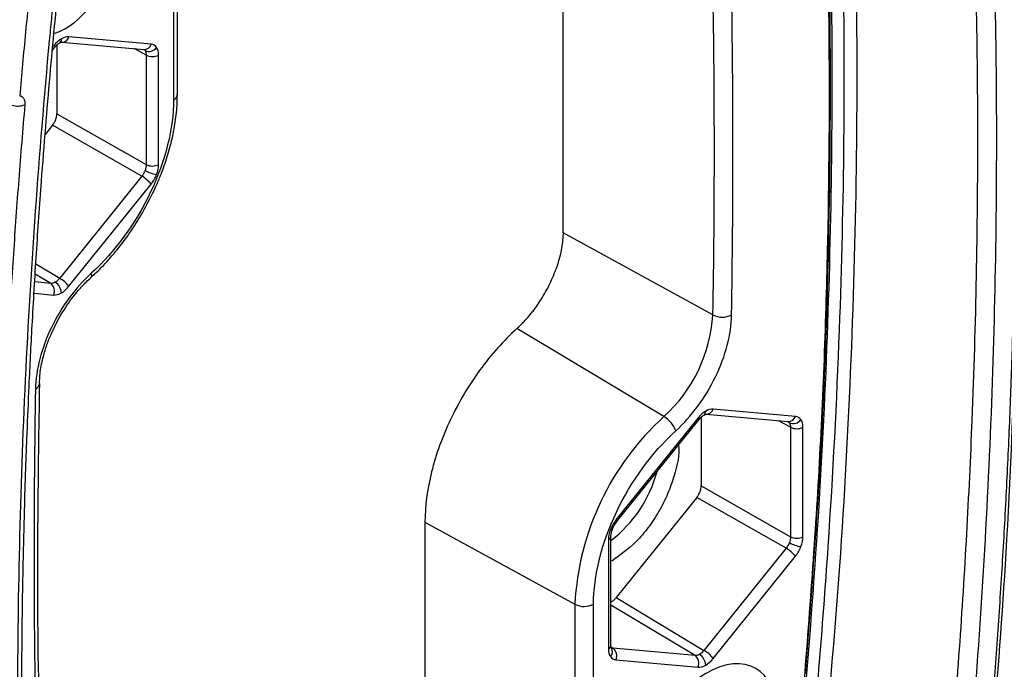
# Model space of a CAD drawing. Header units: millimetres. Extents: x 19 to 819, y 19 to 629.
# Tile 65 of 73: x 766 to 795, y 432 to 451. Entities that reach past the tile are written whole.
import ezdxf

# ---------------------------------------------------------------- set-up
doc = ezdxf.new("R2010")
doc.units = ezdxf.units.MM
doc.header["$LTSCALE"] = 3

msp = doc.modelspace()

# ---------------------------------------------------------------- linework, layer by layer
for p, q in [((770.321613, 454.268265), (770.321613, 448.586832)), ((770.437502, 448.748345), (770.437502, 454.429779)), ((781.862448, 444.651726), (781.862302, 454.170145)), ((769.655978, 450.236412), (767.224037, 450.453864)), ((766.866098, 450.214775), (766.866098, 448.177234)), ((767.015043, 450.299561), (769.446985, 450.082109)), ((766.732754, 450.062287), (766.792301, 450.136363)), ((769.513371, 449.913917), (769.158036, 450.107945)), ((769.513371, 449.913917), (769.513371, 446.671153)), ((769.881334, 446.673007), (769.881334, 449.915771)), ((766.866098, 448.177234), (769.513371, 446.671153)), ((766.733536, 447.835568), (766.517239, 447.566497)), ((769.380809, 446.329487), (766.733536, 447.835568)), ((769.380809, 446.329487), (766.948867, 443.304175)), ((767.224037, 443.066863), (769.655978, 446.092175)), ((786.304092, 442.216029), (781.862449, 444.651726)), ((766.242434, 443.728433), (766.948867, 443.304175)), ((766.683743, 443.151122), (766.210635, 443.193425)), ((766.683743, 443.151122), (766.224513, 443.426918)), ((766.190744, 442.858764), (766.773325, 442.806673)), ((784.853384, 439.204934), (780.493969, 441.811391)), ((788.746481, 439.210523), (786.31454, 439.427975)), ((785.863828, 439.167785), (783.431887, 436.142473)), ((783.450863, 436.085162), (785.882804, 439.110474)), ((785.956602, 439.188886), (785.956602, 437.151345)), ((786.105546, 439.273672), (788.537488, 439.05622)), ((788.603874, 438.888028), (788.248539, 439.082056)), ((788.603874, 438.888028), (788.603874, 435.645264)), ((788.971837, 435.647118), (788.971837, 438.889882)), ((785.956602, 437.151345), (788.603874, 435.645264)), ((785.824039, 436.809679), (783.437514, 433.840864)), ((788.471312, 435.303598), (785.824039, 436.809679)), ((777.772557, 436.076644), (777.772656, 430.395156)), ((777.772557, 436.076644), (782.214113, 433.643643)), ((783.206531, 435.561641), (783.206531, 432.318877)), ((783.283415, 432.426031), (783.283415, 435.668795)), ((788.471312, 435.303598), (786.03937, 432.278286)), ((786.31454, 432.040974), (788.746481, 435.066286)), ((783.437514, 433.840864), (786.03937, 432.278286)), ((782.214113, 433.643643), (782.214113, 427.96221)), ((782.766252, 427.966382), (782.766252, 433.647816)), ((785.774246, 432.125233), (783.283415, 433.621132)), ((783.288642, 432.3754), (783.342304, 432.342685)), ((785.774246, 432.125233), (783.342304, 432.342685)), ((783.431887, 431.998236), (785.863828, 431.780784))]:
    msp.add_line(p, q)
at = {"flags": 128}
for points in [[(766.792301, 450.136363), (766.79377, 450.138702), (766.794646, 450.151652), (766.787744, 450.170208), (766.773325, 450.193674)], [(785.882804, 439.110474), (785.884273, 439.112813), (785.885149, 439.125763), (785.878247, 439.144319), (785.863828, 439.167785)], [(783.448093, 436.082647), (783.452332, 436.087501), (783.453208, 436.100451), (783.446306, 436.119007), (783.431887, 436.142473)], [(783.326043, 435.868986), (783.324701, 435.866449), (783.313906, 435.859251), (783.294401, 435.855971), (783.266913, 435.856733)]]:
    msp.add_lwpolyline(points, dxfattribs=at)
for centre, radius, start, end in [((507.436466, 447.066315), 278.909803, 359.00356703, 0.99643297), ((767.020772, 450.51026), 0.210944, 269.1960432, 344.4933404), ((766.873445, 450.377755), 0.126221, 304.2329388, 7.1655644), ((769.447716, 450.299804), 0.217696, 269.8074536, 343.0706121), ((769.58964, 450.310263), 0.286541, 247.1480409, 323.8286983), ((769.695538, 450.275075), 0.4045, 243.2337813, 297.3435161), ((770.242735, 448.765761), 0.195544, 293.7896325, 354.8902266), ((765.708342, 448.993168), 0.588564, 252.3532744, 290.6185902), ((769.695538, 447.032311), 0.4045, 243.2337813, 297.3435161), ((769.973773, 447.367847), 1.001659, 240.3572405, 261.22424), ((768.875428, 445.465295), 1.001118, 38.7688181, 59.6808285), ((767.775786, 443.398923), 0.122354, 319.6993643, 26.4109639), ((766.511458, 442.922442), 0.286316, 336.1502092, 53.0062051), ((766.59452, 442.848266), 0.404596, 2.6592037, 56.6741015), ((766.443486, 442.439983), 1.001118, 38.7688181, 59.6808285), ((781.86028, 442.501988), 4.453003, 312.2335339, 356.318092), ((786.582498, 442.771439), 0.621281, 243.3771593, 296.136039), ((766.159633, 440.195325), 0.188663, 292.4535372, 354.8590575), ((785.96013, 439.353572), 0.129815, 305.2903962, 6.2086401), ((786.105751, 439.491731), 0.218307, 270.699183, 343.0193924), ((790.261397, 433.231488), 8.057832, 132.155871, 177.0680627), ((784.413268, 438.486573), 0.842464, 20.477509, 58.5055249), ((788.538219, 439.273914), 0.217696, 269.8074536, 343.0706121), ((788.680143, 439.284374), 0.286541, 247.1480409, 323.8286983), ((788.786041, 439.249186), 0.4045, 243.2337813, 297.3435161), ((780.921494, 438.592618), 3.86498, 307.669683, 344.7811114), ((783.154218, 435.680376), 0.129748, 293.777471, 354.7135865), ((788.786041, 436.006422), 0.4045, 243.2337813, 297.3435161), ((787.965931, 434.439406), 1.001118, 38.7688181, 59.6808285), ((789.064276, 436.341958), 1.001659, 240.3572405, 261.22424), ((782.486068, 434.190161), 0.610443, 243.5443674, 297.3215971), ((783.154313, 432.437504), 0.129612, 293.758529, 354.9213301), ((783.116376, 432.241339), 0.210991, 315.5184849, 30.7420336), ((783.17002, 432.114005), 0.286316, 336.1502092, 53.0062051), ((785.601961, 431.896553), 0.286316, 336.1502092, 53.0062051), ((785.685024, 431.822377), 0.404596, 2.6592037, 56.6741015), ((785.533989, 431.414094), 1.001118, 38.7688181, 59.6808285)]:
    msp.add_arc(centre, radius, start, end)
for points, knots in [([(780.394341, 465.396573), (780.511919, 465.465758), (780.746996, 465.604081), (781.099441, 465.803255), (781.451567, 465.996227), (781.803374, 466.18241), (782.154863, 466.36196), (782.506032, 466.534836), (782.856882, 466.701049), (783.207413, 466.860596), (783.557625, 467.013477), (783.907517, 467.159694), (784.257091, 467.29924), (784.837108, 467.519954), (785.644152, 467.796475), (786.498395, 468.039544), (787.175895, 468.202522), (787.596419, 468.290276), (787.890128, 468.346331), (788.056847, 468.373847), (788.222319, 468.399703), (788.387421, 468.43553), (788.560016, 468.509512), (788.672462, 468.566558), (788.811205, 468.648952), (789.009816, 468.765565), (789.327467, 468.953879), (789.664952, 469.152764), (789.98261, 469.342927), (790.240795, 469.496851), (790.498893, 469.638274), (790.839222, 469.79079), (791.257, 469.92266), (791.733018, 469.976536), (792.175008, 469.930124), (792.570681, 469.780525), (792.912877, 469.534263), (793.192076, 469.195167), (793.403597, 468.771505), (793.518689, 468.355397), (793.571278, 467.98893), (793.610246, 467.611637), (793.684681, 466.955265), (793.849054, 465.383288), (794.073849, 462.97634), (794.304596, 459.899224), (794.48394, 456.787627), (794.611379, 453.641197), (794.687033, 450.459996), (794.726786, 445.108817), (794.541063, 437.473881), (794.040369, 430.347753), (793.668561, 426.42491), (793.605673, 425.787325), (793.574389, 425.468701), (793.540189, 425.147695), (793.463097, 424.705852), (793.319418, 424.137202), (793.069747, 423.447412), (792.752658, 422.767682), (792.373207, 422.116102), (791.942613, 421.506975), (791.523003, 421.018053), (791.136191, 420.636067), (790.794468, 420.343415), (790.491988, 420.120737), (790.200389, 419.938666), (789.982103, 419.811435), (789.790166, 419.6975), (789.680932, 419.632362), (789.593584, 419.581401), (789.528326, 419.542168), (789.462864, 419.502826), (789.375518, 419.451856), (789.266087, 419.386544), (789.091386, 419.282952), (788.909425, 419.175462), (788.735074, 419.071456), (788.605254, 418.989837), (788.484086, 418.903438), (788.316981, 418.75912), (788.115054, 418.555002), (787.792309, 418.228184), (787.386339, 417.827856), (786.896346, 417.358264), (786.242316, 416.750696), (785.416348, 416.019111), (784.529117, 415.283116), (783.748758, 414.670447), (783.081308, 414.169917), (782.412085, 413.691327), (781.741084, 413.235238), (781.068311, 412.799558), (780.619127, 412.528239), (780.394341, 412.392462)], [0, 0, 0, 0, 0.005323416, 0.010643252, 0.015960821, 0.021277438, 0.02659442, 0.031913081, 0.037234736, 0.042560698, 0.047892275, 0.053230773, 0.05857749, 0.063933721, 0.07991886, 0.095926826, 0.103913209, 0.111949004, 0.11596316, 0.117973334, 0.119983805, 0.123965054, 0.125781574, 0.127862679, 0.129064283, 0.132062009, 0.136855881, 0.143445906, 0.147342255, 0.151238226, 0.155136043, 0.15902658, 0.166749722, 0.174494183, 0.182228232, 0.189958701, 0.197679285, 0.205419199, 0.213124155, 0.220896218, 0.224781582, 0.228684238, 0.236487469, 0.252093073, 0.293702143, 0.335290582, 0.376873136, 0.418464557, 0.460079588, 0.501732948, 0.626421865, 0.751184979, 0.766785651, 0.77066636, 0.774585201, 0.778484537, 0.782396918, 0.790288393, 0.798207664, 0.806119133, 0.814030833, 0.821937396, 0.829851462, 0.835089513, 0.840390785, 0.845685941, 0.848856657, 0.853592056, 0.855569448, 0.85754684, 0.858537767, 0.85952425, 0.860501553, 0.861501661, 0.863478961, 0.865456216, 0.869411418, 0.87171769, 0.873349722, 0.875291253, 0.877221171, 0.881099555, 0.884988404, 0.892751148, 0.900487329, 0.908230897, 0.923559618, 0.939025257, 0.949202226, 0.959361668, 0.969512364, 0.979663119, 0.989822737, 1, 1, 1, 1]), ([(792.073901, 469.546158), (792.165335, 469.503397), (792.436608, 469.37653), (792.774897, 468.911149), (793.024834, 468.118505), (793.096954, 467.099767), (793.215952, 466.085216), (793.387941, 464.312269), (793.685214, 460.930172), (794.032416, 455.146983), (794.201231, 447.607322), (794.067918, 440.848618), (793.82418, 435.729688), (793.608364, 432.322176), (793.342451, 428.888903), (793.119729, 426.578506), (793.008377, 425.423399)], [0, 0, 0, 0, 0.009591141, 0.028455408, 0.050614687, 0.074661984, 0.099048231, 0.123433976, 0.200071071, 0.336880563, 0.522631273, 0.708242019, 0.781139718, 0.854062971, 0.927037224, 1, 1, 1, 1]), ([(789.527662, 468.939431), (789.533387, 468.8878), (789.576653, 468.497632), (789.653166, 467.76573), (789.827811, 466.010335), (790.118034, 462.648804), (790.416815, 457.669573), (790.580895, 451.764693), (790.565454, 445.813371), (790.367693, 439.76366), (790.00467, 433.633784), (789.612933, 429.479956), (789.417217, 427.404664)], [0, 0, 0, 0, 0.0039931, 0.030174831, 0.056365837, 0.138733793, 0.285977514, 0.428883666, 0.571825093, 0.71471575, 0.857469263, 1, 1, 1, 1]), ([(782.828601, 420.357185), (783.112725, 420.628598), (783.679517, 421.170033), (784.544699, 422.006279), (785.45923, 422.466698), (786.361742, 422.961487), (787.266345, 423.681983), (788.06529, 424.688025), (788.577819, 425.660674), (788.8618, 426.455426), (789.085344, 427.396278), (789.152232, 428.605865), (789.317067, 430.169091), (789.506082, 432.422048), (789.803032, 436.314164), (790.074442, 441.558251), (790.212796, 447.420666), (790.189093, 452.690546), (790.036587, 457.604154), (789.789786, 461.989128), (789.551718, 464.935886), (789.405161, 466.500274), (789.36822, 466.885039), (789.330433, 467.269237), (789.29181, 467.652876), (789.252319, 468.035933), (789.214467, 468.395751), (789.189378, 468.627596), (789.178061, 468.732178)], [0, 0, 0, 0, 0.020736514, 0.041366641, 0.062348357, 0.083341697, 0.103935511, 0.125068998, 0.146291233, 0.15686439, 0.167493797, 0.197070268, 0.226683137, 0.256307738, 0.326116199, 0.450557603, 0.561570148, 0.672628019, 0.767036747, 0.86136574, 0.944367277, 0.95252096, 0.960675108, 0.968829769, 0.97698499, 0.985140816, 0.993297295, 1, 1, 1, 1]), ([(788.685759, 468.445832), (788.699964, 468.331192), (788.765428, 467.802871), (788.859488, 466.844617), (788.984385, 465.583163), (789.097455, 464.313628), (789.304265, 461.793549), (789.578341, 457.47779), (789.771371, 451.273627), (789.734169, 444.40835), (789.477608, 437.421487), (789.105894, 432.664299), (788.920036, 430.285699)], [0, 0, 0, 0, 0.009687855, 0.044646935, 0.079599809, 0.114546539, 0.149488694, 0.286777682, 0.465108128, 0.643356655, 0.821677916, 1, 1, 1, 1]), ([(789.04474, 431.592161), (789.203354, 433.663958), (789.543345, 438.104852), (789.777944, 444.77335), (789.810309, 451.613892), (789.597261, 458.308769), (789.222362, 463.760818), (788.898032, 467.123628), (788.764752, 468.333607), (788.748387, 468.482174)], [0, 0, 0, 0, 0.160636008, 0.344323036, 0.528002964, 0.711640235, 0.89529549, 0.987143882, 1, 1, 1, 1]), ([(788.802602, 468.513634), (788.902624, 467.571222), (789.121651, 465.507563), (789.379635, 462.264849), (789.632281, 458.179659), (789.807308, 453.399161), (789.850913, 447.899164), (789.733916, 442.295355), (789.476323, 436.62519), (789.172956, 432.777683), (789.022245, 430.866267)], [0, 0, 0, 0, 0.079792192, 0.174725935, 0.269809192, 0.415907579, 0.561873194, 0.707647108, 0.854761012, 1, 1, 1, 1]), ([(780.394341, 412.392462), (780.279108, 412.328366), (780.048726, 412.200222), (779.703337, 412.015448), (779.35828, 411.836234), (779.013557, 411.663107), (778.669166, 411.495926), (778.325108, 411.334728), (777.981384, 411.179504), (777.637992, 411.030256), (777.294934, 410.886984), (776.952209, 410.749686), (776.609816, 410.61837), (776.037053, 410.408453), (775.239133, 410.144), (774.221102, 409.861989), (773.382733, 409.677826), (772.79956, 409.573057), (772.503775, 409.528378), (772.337674, 409.501685), (772.212433, 409.476291), (772.089705, 409.437993), (771.966525, 409.384704), (771.832793, 409.313905), (771.681806, 409.229724), (771.449175, 409.0986), (771.1385, 408.924177), (770.841543, 408.757237), (770.61886, 408.632104), (770.481204, 408.554709), (770.346816, 408.478042), (770.210896, 408.403151), (769.941857, 408.266535), (769.540646, 408.107752), (769.024336, 407.998626), (768.53991, 407.998052), (768.097844, 408.101761), (767.708407, 408.309755), (767.383167, 408.617934), (767.126419, 409.01603), (766.978842, 409.416531), (766.899731, 409.768964), (766.861768, 410.072057), (766.830087, 410.354371), (766.786892, 410.729997), (766.737196, 411.178255), (766.370588, 414.574801), (765.87266, 420.923543), (765.627197, 430.459205), (765.859707, 440.265789), (766.349656, 447.174545), (766.711204, 450.983056), (766.763149, 451.512778), (766.80525, 451.937141), (766.832552, 452.202685), (766.85286, 452.414635), (766.874562, 452.626609), (766.948183, 453.211098), (767.161295, 454.000447), (767.542925, 454.887126), (767.893751, 455.533459), (768.300438, 456.14699), (768.753544, 456.710046), (769.242728, 457.213603), (769.669155, 457.569369), (770.019135, 457.81447), (770.283947, 457.976322), (770.551229, 458.12527), (770.877119, 458.306827), (771.223308, 458.502678), (771.549194, 458.685889), (771.753255, 458.80178), (771.894313, 458.880723), (772.009955, 458.954827), (772.187135, 459.082856), (772.358205, 459.241295), (772.528058, 459.40905), (772.699182, 459.576601), (773.000032, 459.863495), (773.431684, 460.267751), (774.12653, 460.896849), (775.004066, 461.653816), (775.917129, 462.389604), (776.683871, 462.974383), (777.299615, 463.424743), (777.91645, 463.856637), (778.534379, 464.270195), (779.153399, 464.664952), (779.773512, 465.042634), (780.187325, 465.278552), (780.394341, 465.396573)], [0, 0, 0, 0, 0.005082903, 0.010162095, 0.015238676, 0.020313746, 0.025388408, 0.030463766, 0.03554092, 0.040620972, 0.045705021, 0.050794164, 0.055889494, 0.060992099, 0.07642844, 0.091787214, 0.107266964, 0.115030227, 0.118919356, 0.121137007, 0.122798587, 0.124708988, 0.126669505, 0.128257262, 0.130608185, 0.133329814, 0.138518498, 0.144312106, 0.146428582, 0.148341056, 0.15038408, 0.152356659, 0.154335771, 0.162263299, 0.170162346, 0.178071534, 0.185982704, 0.19386255, 0.201806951, 0.209697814, 0.217618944, 0.221531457, 0.225431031, 0.230275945, 0.233231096, 0.241022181, 0.248832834, 0.373573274, 0.498301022, 0.623122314, 0.747927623, 0.7557226, 0.76353428, 0.767429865, 0.771338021, 0.773289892, 0.775240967, 0.779126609, 0.794553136, 0.802266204, 0.810021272, 0.817724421, 0.825492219, 0.833204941, 0.840957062, 0.844745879, 0.848742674, 0.852638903, 0.856535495, 0.863117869, 0.867909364, 0.870909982, 0.872119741, 0.874130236, 0.876017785, 0.879999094, 0.882009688, 0.884020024, 0.888034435, 0.89604012, 0.904057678, 0.920038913, 0.936052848, 0.945225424, 0.954374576, 0.963506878, 0.972628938, 0.981747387, 0.990868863, 1, 1, 1, 1]), ([(767.006406, 410.098917), (766.978823, 410.29376), (766.909329, 410.784662), (766.698715, 412.971589), (766.327415, 416.680964), (766.020036, 421.774643), (765.879121, 425.840202), (765.833203, 428.875479), (765.82368, 430.903086), (765.835234, 432.901115), (765.864318, 434.747427), (765.902605, 436.31694), (765.942531, 437.596194), (765.987543, 438.82277), (766.047871, 440.238718), (766.137237, 442.018342), (766.257352, 444.03948), (766.393271, 445.998987), (766.529815, 447.754124), (766.659938, 449.280667), (766.791554, 450.734709), (766.930123, 452.095198), (767.033566, 453.245264), (767.344564, 454.250351), (767.708612, 455.061778), (768.165109, 455.834464), (768.730965, 456.577472), (769.410771, 457.265724), (770.171585, 457.793527), (770.936637, 458.210415), (771.751922, 458.624231), (772.551843, 459.294524), (773.330853, 460.06379), (774.205514, 460.845239), (775.313392, 461.793153), (776.782759, 462.940161), (778.490988, 464.150466), (779.711924, 464.851375), (780.311692, 465.195687)], [0, 0, 0, 0, 0.0112309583, 0.0282961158, 0.1193676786, 0.2075441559, 0.2931392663, 0.32692161, 0.3608521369, 0.3949302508, 0.426639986, 0.4524918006, 0.4724673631, 0.4896078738, 0.5126915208, 0.5417467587, 0.5763421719, 0.6107350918, 0.6363657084, 0.6607699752, 0.6839472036, 0.705891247, 0.7257088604, 0.7385569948, 0.7506609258, 0.7623238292, 0.7749988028, 0.7890928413, 0.8037243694, 0.8185758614, 0.8328661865, 0.8498414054, 0.8649340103, 0.8803151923, 0.9017822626, 0.9302503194, 0.965736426, 1, 1, 1, 1]), ([(766.77856, 450.562315), (766.851693, 450.584452), (767.191463, 450.687302), (767.825659, 451.259912), (768.515605, 452.174557), (769.001423, 453.266987), (769.064355, 453.936449), (769.095822, 454.271181)], [0, 0, 0, 0, 0.064169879, 0.298127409, 0.53208494, 0.76604247, 1, 1, 1, 1]), ([(766.127588, 452.476462), (766.094957, 452.16178), (766.029697, 451.532424), (765.93705, 450.59061), (765.8479, 449.650299), (765.791966, 449.024951), (765.763999, 448.712272)], [0, 0, 0, 0, 0.250003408, 0.499999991, 0.749996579, 1, 1, 1, 1]), ([(766.792378, 450.136459), (766.817684, 450.165488), (766.867493, 450.222624), (766.91896, 450.256591), (766.944277, 450.2733)], [0, 0, 0, 0, 0.5080798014, 1, 1, 1, 1]), ([(766.944277, 450.2733), (766.963583, 450.282623), (766.999988, 450.300202), (767.012107, 450.299614), (767.0178, 450.299338)], [0, 0, 0, 0, 0.530317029, 1, 1, 1, 1]), ([(765.763999, 448.712272), (765.776411, 448.709058), (765.801031, 448.702683), (765.833212, 448.684058), (765.86106, 448.658778), (765.884026, 448.627495), (765.901496, 448.589134), (765.912693, 448.545231), (765.918561, 448.496139), (765.916595, 448.460371), (765.915602, 448.442305)], [0, 0, 0, 0, 0.12592152, 0.249788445, 0.373699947, 0.499752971, 0.620051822, 0.749364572, 0.873400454, 1, 1, 1, 1]), ([(769.401722, 445.243029), (769.537878, 445.494426), (769.729109, 445.847514), (769.956417, 446.385315), (770.122982, 446.844152), (770.276136, 447.38678), (770.382417, 447.941154), (770.436812, 448.401286), (770.431518, 448.661518), (770.429829, 448.744516)], [0, 0, 0, 0, 0.218521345, 0.306913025, 0.452527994, 0.601850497, 0.760221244, 0.923524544, 1, 1, 1, 1]), ([(765.915602, 448.442305), (765.884171, 448.072691), (765.821315, 447.333528), (765.734294, 446.228129), (765.652602, 445.125321), (765.57676, 444.025337), (765.50663, 442.928114), (765.442245, 441.833668), (765.383606, 440.741999), (765.330679, 439.65309), (765.283601, 438.567012), (765.241851, 437.483494), (765.218874, 436.763605), (765.207384, 436.403629)], [0, 0, 0, 0, 0.090935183, 0.181854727, 0.272762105, 0.363660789, 0.454554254, 0.545445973, 0.636339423, 0.727238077, 0.818145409, 0.909064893, 1, 1, 1, 1]), ([(770.321613, 448.586832), (770.321613, 447.744239), (770.083778, 446.787222), (769.204585, 444.934647), (768.587096, 444.089383), (767.885369, 443.453347)], [0, 0, 0, 0, 0.5, 0.5, 1, 1, 1, 1]), ([(766.733536, 447.835568), (766.743346, 447.84833), (766.762852, 447.873709), (766.788755, 447.915204), (766.811696, 447.958637), (766.83737, 448.017865), (766.861225, 448.093997), (766.864468, 448.149382), (766.866098, 448.177234)], [0, 0, 0, 0, 0.12509807, 0.248764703, 0.37316437, 0.500424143, 0.748778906, 1, 1, 1, 1]), ([(767.868903, 443.329212), (767.941189, 443.392609), (768.158856, 443.583512), (768.464048, 443.919539), (768.79665, 444.326533), (769.104628, 444.751499), (769.297945, 445.071334), (769.401722, 445.243029)], [0, 0, 0, 0, 0.123957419, 0.373261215, 0.556882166, 0.76212487, 1, 1, 1, 1]), ([(767.885369, 443.453347), (767.416441, 443.028316), (767.002716, 442.465494), (766.407409, 441.229873), (766.241481, 440.589566), (766.23169, 440.020964)], [0, 0, 0, 0, 0.5, 0.5, 1, 1, 1, 1]), ([(780.493911, 441.811422), (780.524728, 441.839901), (780.58613, 441.896643), (780.676067, 441.987096), (780.76385, 442.08096), (780.849361, 442.17864), (780.932628, 442.280027), (781.013643, 442.385145), (781.092408, 442.493991), (781.193851, 442.64324), (781.312899, 442.83549), (781.441062, 443.073385), (781.555132, 443.316939), (781.617421, 443.481659), (781.648734, 443.564465)], [0, 0, 0, 0, 0.063037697, 0.125600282, 0.187848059, 0.24994377, 0.312051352, 0.374334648, 0.436956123, 0.50007563, 0.625641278, 0.749944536, 0.8742948, 1, 1, 1, 1]), ([(766.961398, 442.177251), (767.073375, 442.357251), (767.230536, 442.609884), (767.497136, 442.940304), (767.685181, 443.151789), (767.82569, 443.275331), (767.872539, 443.316523)], [0, 0, 0, 0, 0.417930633, 0.586573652, 0.86215399, 1, 1, 1, 1]), ([(766.352228, 440.178711), (766.355241, 440.279054), (766.362401, 440.517602), (766.436964, 440.898386), (766.549393, 441.280922), (766.707382, 441.700503), (766.862726, 441.99206), (766.961398, 442.177251)], [0, 0, 0, 0, 0.166048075, 0.394751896, 0.566115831, 0.724406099, 1, 1, 1, 1]), ([(785.202496, 438.781301), (785.671424, 439.206332), (786.085149, 439.769154), (786.680456, 441.004775), (786.846384, 441.645082), (786.856175, 442.213683)], [0, 0, 0, 0, 0.5, 0.5, 1, 1, 1, 1]), ([(780.493969, 441.811391), (780.105425, 441.459201), (779.735007, 441.044346), (779.068543, 440.131998), (778.772618, 439.634669), (778.285832, 438.608881), (778.09506, 438.080608), (777.83839, 437.047664), (777.772538, 436.543181), (777.772557, 436.076644)], [0, 0, 0, 0, 0.25, 0.25, 0.5, 0.5, 0.75, 0.75, 1, 1, 1, 1]), ([(794.594303, 429.663179), (794.738044, 431.502928), (795.055717, 435.568847), (795.204155, 439.548688), (795.285428, 441.727728)], [0, 0, 0, 0, 0.452480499, 1, 1, 1, 1]), ([(794.498904, 429.562764), (794.529523, 429.932846), (794.590754, 430.672947), (794.675527, 431.779644), (794.755107, 432.883671), (794.828989, 433.984786), (794.897307, 435.083055), (794.960028, 436.178462), (795.017151, 437.271005), (795.068711, 438.360705), (795.114572, 439.447484), (795.155243, 440.531626), (795.177627, 441.251858), (795.18882, 441.612005)], [0, 0, 0, 0, 0.0909351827, 0.1818547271, 0.2727621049, 0.363660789, 0.4545542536, 0.5454459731, 0.6363394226, 0.7272380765, 0.8181454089, 0.9090648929, 1, 1, 1, 1]), ([(766.350349, 430.477602), (766.347641, 430.578117), (766.296648, 432.471489), (766.289035, 435.70152), (766.337916, 438.860535), (766.35836, 440.181735)], [0, 0, 0, 0, 0.031586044, 0.594978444, 1, 1, 1, 1]), ([(785.882881, 439.11057), (785.908188, 439.139599), (785.957996, 439.196735), (786.009463, 439.230702), (786.034781, 439.247411)], [0, 0, 0, 0, 0.508079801, 1, 1, 1, 1]), ([(786.03478, 439.247411), (786.054086, 439.256734), (786.090491, 439.274313), (786.10261, 439.273725), (786.108303, 439.273449)], [0, 0, 0, 0, 0.530317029, 1, 1, 1, 1]), ([(782.766252, 433.647816), (782.766252, 434.490409), (783.004087, 435.447426), (783.88328, 437.300001), (784.50077, 438.145265), (785.202496, 438.781301)], [0, 0, 0, 0, 0.5, 0.5, 1, 1, 1, 1]), ([(785.282835, 438.364118), (785.283428, 438.360918), (785.330896, 438.104343), (785.200034, 437.574044), (784.974123, 436.913446), (784.714167, 436.396708), (784.398206, 435.919386), (783.936949, 435.368012), (783.553934, 435.099935), (783.304951, 434.925668)], [0, 0, 0, 0, 0.003015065, 0.241749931, 0.370265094, 0.501507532, 0.632749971, 0.761265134, 1, 1, 1, 1]), ([(785.824039, 436.809679), (785.833849, 436.822441), (785.853355, 436.84782), (785.879258, 436.889315), (785.902199, 436.932747), (785.927874, 436.991976), (785.951728, 437.068108), (785.954971, 437.123493), (785.956602, 437.151345)], [0, 0, 0, 0, 0.12509807, 0.248764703, 0.37316437, 0.500424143, 0.748778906, 1, 1, 1, 1]), ([(783.283415, 435.668822), (783.285227, 435.699103), (783.288908, 435.760651), (783.313491, 435.832382), (783.325979, 435.868823)], [0, 0, 0, 0, 0.491983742, 1, 1, 1, 1]), ([(783.325979, 435.868823), (783.34271, 435.907259), (783.376174, 435.984133), (783.426017, 436.051549), (783.450939, 436.085258)], [0, 0, 0, 0, 0.499984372, 1, 1, 1, 1]), ([(783.283415, 433.714162), (783.290577, 433.716992), (783.320438, 433.728791), (783.374837, 433.770192), (783.416541, 433.817217), (783.437514, 433.840864)], [0, 0, 0, 0, 0.13557889, 0.565309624, 1, 1, 1, 1]), ([(783.297713, 432.3492), (783.294591, 432.354053), (783.287942, 432.36439), (783.284984, 432.404682), (783.283415, 432.426058)], [0, 0, 0, 0, 0.4694754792, 1, 1, 1, 1]), ([(788.186325, 430.384774), (788.186325, 431.721347), (787.246628, 432.263999), (784.931741, 430.927643), (783.992043, 429.30004), (783.992043, 427.963467)], [0, 0, 0, 0, 0.5, 0.5, 1, 1, 1, 1])]:
    msp.add_open_spline(points, degree=3, knots=knots)
for points in [[(786.856175, 442.213683), (786.912809, 445.50253), (786.912809, 448.703767), (786.856175, 451.927226)], [(767.224037, 450.453864), (767.155799, 450.459966), (767.077471, 450.438985), (766.998681, 450.3935)], [(766.998681, 450.3935), (766.919891, 450.348015), (766.841563, 450.278561), (766.773325, 450.193674)], [(769.820952, 450.141146), (769.781557, 450.197199), (769.724216, 450.23031), (769.655978, 450.236412)], [(769.436072, 450.085321), (769.452505, 450.075835), (769.466775, 450.062699), (769.478361, 450.046213)], [(769.478361, 450.046213), (769.501535, 450.013241), (769.513703, 449.967258), (769.513371, 449.913917)], [(769.881334, 449.915771), (769.881334, 450.006759), (769.860347, 450.085094), (769.820952, 450.141146)], [(769.513371, 446.671153), (769.513703, 446.617441), (769.501535, 446.557007), (769.478361, 446.49728)], [(769.820952, 446.377915), (769.860347, 446.479452), (769.881334, 446.582018), (769.881334, 446.673007)], [(769.478361, 446.49728), (769.455188, 446.437552), (769.421281, 446.379232), (769.380809, 446.329487)], [(769.655978, 446.092175), (769.724216, 446.177062), (769.781557, 446.276378), (769.820952, 446.377915)], [(781.862448, 444.651726), (781.856609, 444.313807), (781.782838, 443.938504), (781.648734, 443.564465)], [(766.816806, 443.18633), (766.770459, 443.159574), (766.724209, 443.147337), (766.683743, 443.151122)], [(766.948867, 443.304175), (766.909054, 443.254045), (766.863153, 443.213085), (766.816806, 443.18633)], [(766.773325, 442.806673), (766.841563, 442.800571), (766.919891, 442.821552), (766.998681, 442.867037)], [(766.998681, 442.867037), (767.077471, 442.912522), (767.155799, 442.981976), (767.224037, 443.066863)], [(766.23169, 440.020964), (766.175057, 436.732118), (766.175057, 433.530881), (766.23169, 430.307422)], [(786.089184, 439.367611), (786.010394, 439.322126), (785.932066, 439.252672), (785.863828, 439.167785)], [(786.31454, 439.427975), (786.246302, 439.434077), (786.167974, 439.413095), (786.089184, 439.367611)], [(788.526575, 439.059432), (788.543008, 439.049946), (788.557278, 439.03681), (788.568865, 439.020324)], [(788.911455, 439.115257), (788.87206, 439.17131), (788.814719, 439.204421), (788.746481, 439.210523)], [(788.971837, 438.889882), (788.971837, 438.98087), (788.95085, 439.059205), (788.911455, 439.115257)], [(788.568865, 439.020324), (788.592038, 438.987352), (788.604207, 438.941369), (788.603874, 438.888028)], [(783.431887, 436.142473), (783.363649, 436.057586), (783.306308, 435.95827), (783.266913, 435.856733)], [(783.266913, 435.856733), (783.227518, 435.755196), (783.206531, 435.65263), (783.206531, 435.561641)], [(788.603874, 435.645264), (788.604207, 435.591552), (788.592038, 435.531118), (788.568865, 435.471391)], [(788.911455, 435.352026), (788.95085, 435.453563), (788.971837, 435.556129), (788.971837, 435.647118)], [(788.568865, 435.471391), (788.545691, 435.411663), (788.511784, 435.353343), (788.471312, 435.303598)], [(788.746481, 435.066286), (788.814719, 435.151173), (788.87206, 435.250489), (788.911455, 435.352026)], [(783.342304, 432.342685), (783.322395, 432.344382), (783.304051, 432.350074), (783.287787, 432.359463)], [(783.206531, 432.318877), (783.206531, 432.227888), (783.227518, 432.149554), (783.266913, 432.093501)], [(783.266913, 432.093501), (783.306308, 432.037449), (783.363649, 432.004337), (783.431887, 431.998236)], [(785.907309, 432.160441), (785.860962, 432.133685), (785.814712, 432.121448), (785.774246, 432.125233)], [(786.03937, 432.278286), (785.999557, 432.228156), (785.953656, 432.187196), (785.907309, 432.160441)], [(785.863828, 431.780784), (785.932066, 431.774682), (786.010394, 431.795663), (786.089184, 431.841148)], [(786.089184, 431.841148), (786.167974, 431.886632), (786.246302, 431.956087), (786.31454, 432.040974)]]:
    msp.add_open_spline(points, degree=3)

doc.saveas('drawing.dxf')
